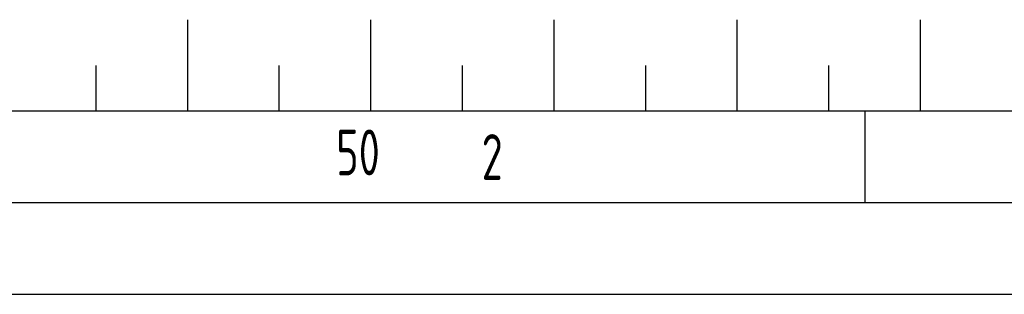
# Model space of a CAD drawing. Header units: millimetres. Extents: x 0 to 5940, y 0 to 4200.
# Tile 2 of 62: x 508 to 1046, y 0 to 150. Entities that reach past the tile are written whole.
import ezdxf

# ---------------------------------------------------------------- set-up
doc = ezdxf.new("R2010")
doc.units = ezdxf.units.MM
doc.header["$LTSCALE"] = 50
doc.layers.get('0').update_dxf_attribs({"linetype": 'CONTINUOUS'})
doc.layers.add('KSB-BLATTRAND', color=2, linetype='CONTINUOUS')
doc.styles.get("Standard").update_dxf_attribs({"font": 'ISOCP.SHX'})

# ---------------------------------------------------------------- blocks, each defined once
blk = doc.blocks.new('Rahmen_A2')
at = {"color": 1, "ltscale": 150}
for p, q in [((584, 10), (10, 10)), ((0, 0), (594, 0))]:
    blk.add_line(p, q, dxfattribs=at)
at = {"layer": 'KSB-BLATTRAND'}
for p, q in [((60, 15), (60, 10)), ((70, 15), (70, 10)), ((80, 15), (80, 10)), ((90, 15), (90, 10)), ((100, 15), (100, 10)), ((55, 12.5), (55, 10)), ((65, 12.5), (65, 10)), ((75, 12.5), (75, 10)), ((85, 12.5), (85, 10)), ((95, 12.5), (95, 10)), ((97, 5), (97, 10)), ((589, 5), (5, 5))]:
    blk.add_line(p, q, dxfattribs=at)
at = {"layer": 'KSB-BLATTRAND', "width": 0.75}
for s, p in [('50', (68.125, 6.5)), ('2', (76.062, 6.25))]:
    blk.add_text(s, height=2.5, dxfattribs=at).set_placement(p)

msp = doc.modelspace()

# ---------------------------------------------------------------- block references
at = {"layer": 'KSB-BLATTRAND', "xscale": 10, "yscale": 10, "zscale": 10}
msp.add_blockref('Rahmen_A2', (0, 0), dxfattribs=at)

doc.saveas('drawing.dxf')
